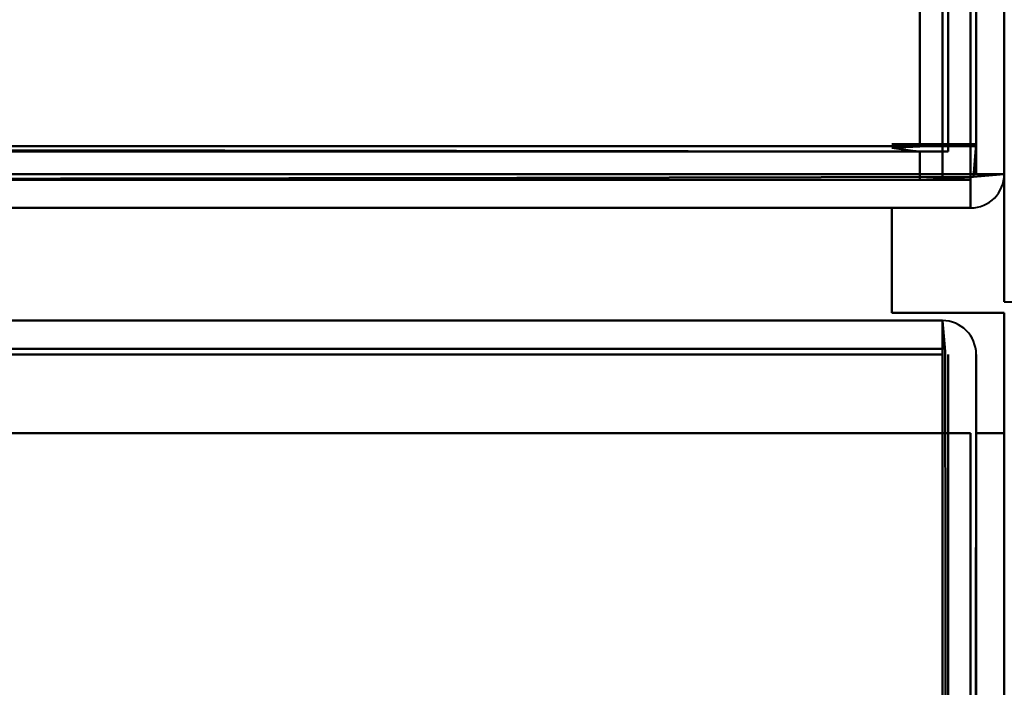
# Model space of a CAD drawing. Header units: millimetres. Extents: x -747 to 747, y -1110 to 610.
# Tile 66 of 93: x 568 to 585, y -342 to -330. Entities that reach past the tile are written whole.
import ezdxf

# ---------------------------------------------------------------- set-up
doc = ezdxf.new("R2010")
doc.units = ezdxf.units.MM
doc.layers.add('G-IMPT', color=8, linetype='Continuous', lineweight=40)

# ---------------------------------------------------------------- blocks, each defined once
blk = doc.blocks.new('NEXA 1000 CALQUES_dwg-755156-Niveau de réf_')
at = {"layer": 'G-IMPT'}
for p, q in [((583.9, -330.9), (583.9, -331.5)), ((583.9, -331.5), (583.9, -330.9)), ((584.5, -330.9), (583.9, -330.9)), ((583.9, -330.9), (584.5, -330.9)), ((584.4, -331.4), (585, -331.4)), ((584.4, -332), (584.4, -331.4)), ((585, -331.4), (584.4, -331.4)), ((584.4, -331.4), (584.4, -332)), ((585, -331.4), (584.4, -331.4)), ((585, -331.4), (584.4, -331.4)), ((584.4, -331.4), (585, -331.4)), ((584.4, -331.4), (585, -331.4)), ((-584.4, -332), (584.4, -332)), ((583.9, -334), (-170.9, -334)), ((583.9, -334.6), (583.9, -334)), ((583.9, -334), (583.9, -334.6)), ((583.9, -334), (583.9, -334.6)), ((583.9, -334.6), (583.9, -334))]:
    blk.add_line(p, q, dxfattribs=at)
at = {"layer": 'G-IMPT', "flags": 128}
for points in [[(584.4, 369.4), (584.4, 194.2), (584.4, 19), (584.4, -156.2), (584.4, -331.4)], [(584.4, 369.4), (584.4, 194.2), (584.4, 19), (584.4, -156.2), (584.4, -331.4)], [(584.4, -331.4), (584.4, -156.2), (584.4, 19), (584.4, 194.2), (584.4, 369.4)], [(584.4, -331.4), (584.4, -156.2), (584.4, 19), (584.4, 194.2), (584.4, 369.4)], [(584.4, 369.4), (584.4, 194.2), (584.4, 19), (584.4, -156.2), (584.4, -331.4)], [(584.4, 369.4), (584.4, 194.2), (584.4, 19), (584.4, -156.2), (584.4, -331.4)], [(584.4, -331.4), (584.4, -156.2), (584.4, 19), (584.4, 194.2), (584.4, 369.4)], [(584.4, -331.4), (584.4, -156.2), (584.4, 19), (584.4, 194.2), (584.4, 369.4)], [(584.5, -331.4), (584.5, -156.2), (584.5, 19), (584.5, 194.2), (584.5, 369.4)], [(584.5, -331.4), (584.5, -156.2), (584.5, 19), (584.5, 194.2), (584.5, 369.4)], [(584.5, 369.4), (584.5, 194.2), (584.5, 19), (584.5, -156.2), (584.5, -331.4)], [(585, 369.4), (585, 194.2), (585, 19), (585, -156.2), (585, -331.4)], [(585, -331.4), (585, -156.2), (585, 19), (585, 194.2), (585, 369.4)], [(585, 369.4), (585, 194.2), (585, 19), (585, -156.2), (585, -331.4)], [(585, -331.4), (585, -156.2), (585, 19), (585, 194.2), (585, 369.4)], [(585, 369.4), (585, 194.2), (585, 19), (585, -156.2), (585, -331.4)], [(583.5, 368.9), (583.5, 193.95), (583.5, 19), (583.5, -155.95), (583.5, -330.9)], [(583.5, -330.9), (583.5, -155.95), (583.5, 19), (583.5, 193.95), (583.5, 368.9)], [(583.5, -330.9), (583.5, -155.95), (583.5, 19), (583.5, 193.95), (583.5, 368.9)], [(583.5, 368.9), (583.5, 193.95), (583.5, 19), (583.5, -155.95), (583.5, -330.9)], [(583.5, 368.9), (583.5, 193.95), (583.5, 19), (583.5, -155.95), (583.5, -330.9)], [(583.5, -330.9), (583.5, -155.95), (583.5, 19), (583.5, 193.95), (583.5, 368.9)], [(583.5, -330.9), (583.5, -155.95), (583.5, 19), (583.5, 193.95), (583.5, 368.9)], [(583.5, 368.9), (583.5, 193.95), (583.5, 19), (583.5, -155.95), (583.5, -330.9)], [(583.9, -330.9), (583.9, -155.95), (583.9, 19), (583.9, 193.95), (583.9, 368.9)], [(583.9, 368.9), (583.9, 193.95), (583.9, 19), (583.9, -155.95), (583.9, -330.9)], [(584, 369), (584, 194), (584, 19), (584, -156), (584, -331)], [(584, -331), (584, -156), (584, 19), (584, 194), (584, 369)], [(584, -330.9), (584, -155.95), (584, 19), (584, 193.95), (584, 368.9)], [(584, 368.9), (584, 193.95), (584, 19), (584, -155.95), (584, -330.9)], [(584.5, 368.9), (584.5, 193.95), (584.5, 19), (584.5, -155.95), (584.5, -330.9)], [(584.5, 368.9), (584.5, 193.95), (584.5, 19), (584.5, -155.95), (584.5, -330.9)], [(584.5, -330.9), (584.5, -155.95), (584.5, 19), (584.5, 193.95), (584.5, 368.9)], [(584.5, -330.9), (584.5, -155.95), (584.5, 19), (584.5, 193.95), (584.5, 368.9)], [(584.5, 368.9), (584.5, 193.95), (584.5, 19), (584.5, -155.95), (584.5, -330.9)], [(584.5, -330.9), (584.5, -155.95), (584.5, 19), (584.5, 193.95), (584.5, 368.9)], [(583.5, -330.9), (575.262, -330.9), (567.025, -330.9), (558.787, -330.9), (550.55, -330.9)], [(550.55, -330.9), (558.787, -330.9), (567.025, -330.9), (575.262, -330.9), (583.5, -330.9)], [(583.5, -330.9), (575.275, -330.9), (567.05, -330.9), (558.825, -330.9), (550.6, -330.9)], [(550.6, -330.9), (558.825, -330.9), (567.05, -330.9), (575.275, -330.9), (583.5, -330.9)], [(552, -330.9), (559.975, -330.9), (567.95, -330.9), (575.925, -330.9), (583.9, -330.9)], [(552, -330.9), (559.875, -330.9), (567.75, -330.9), (575.625, -330.9), (583.5, -330.9)], [(583.5, -330.9), (575.625, -330.9), (567.75, -330.9), (559.875, -330.9), (552, -330.9)], [(552, -330.9), (559.875, -330.9), (567.75, -330.9), (575.625, -330.9), (583.5, -330.9)], [(583.9, -330.9), (575.925, -330.9), (567.95, -330.9), (559.975, -330.9), (552, -330.9)], [(583.5, -330.9), (575.625, -330.9), (567.75, -330.9), (559.875, -330.9), (552, -330.9)], [(584.5, -330.865), (584.125, -330.882), (583.75, -330.899), (583.375, -330.916), (583, -330.933)], [(583, -330.933), (583.375, -330.916), (583.75, -330.899), (584.125, -330.882), (584.5, -330.865)], [(584.5, -330.865), (584.125, -330.882), (583.75, -330.899), (583.375, -330.916), (583, -330.933)], [(583, -330.933), (583.375, -330.916), (583.75, -330.899), (584.125, -330.882), (584.5, -330.865)], [(583, -330.865), (583.375, -330.865), (583.75, -330.865), (584.125, -330.865), (584.5, -330.865)], [(584.5, -330.865), (584.125, -330.865), (583.75, -330.865), (583.375, -330.865), (583, -330.865)], [(583, -330.865), (583.375, -330.865), (583.75, -330.865), (584.125, -330.865), (584.5, -330.865)], [(584.5, -330.865), (584.125, -330.865), (583.75, -330.865), (583.375, -330.865), (583, -330.865)], [(583.9, -330.9), (583.9, -330.912), (583.9, -330.925), (583.9, -330.937), (583.9, -330.95)], [(583.95, -330.9), (583.938, -330.9), (583.925, -330.9), (583.913, -330.9), (583.9, -330.9)], [(584, -330.9), (583.988, -330.9), (583.975, -330.9), (583.963, -330.9), (583.95, -330.9)], [(584.5, -330.9), (584.375, -330.9), (584.25, -330.9), (584.125, -330.9), (584, -330.9)], [(584, -330.95), (584, -330.937), (584, -330.925), (584, -330.912), (584, -330.9)], [(584, -330.9), (584.125, -330.9), (584.25, -330.9), (584.375, -330.9), (584.5, -330.9)], [(584.45, -331.45), (584.463, -331.304), (584.475, -331.158), (584.488, -331.011), (584.5, -330.865)], [(584.5, -330.865), (584.488, -331.011), (584.475, -331.158), (584.463, -331.304), (584.45, -331.45)], [(584.45, -331.45), (584.463, -331.304), (584.475, -331.158), (584.488, -331.011), (584.5, -330.865)], [(584.5, -330.865), (584.488, -331.011), (584.475, -331.158), (584.463, -331.304), (584.45, -331.45)], [(584.5, -330.865), (584.5, -330.999), (584.5, -331.133), (584.5, -331.266), (584.5, -331.4)], [(584.5, -331.4), (584.5, -331.266), (584.5, -331.133), (584.5, -330.999), (584.5, -330.865)], [(584.5, -330.865), (584.5, -330.999), (584.5, -331.133), (584.5, -331.266), (584.5, -331.4)], [(584.5, -331.4), (584.5, -331.266), (584.5, -331.133), (584.5, -330.999), (584.5, -330.865)], [(584.5, -330.9), (584.5, -331.025), (584.5, -331.15), (584.5, -331.275), (584.5, -331.4)], [(584.5, -331.4), (584.5, -331.275), (584.5, -331.15), (584.5, -331.025), (584.5, -330.9)], [(584, -331), (292, -331), (0, -331), (-292, -331), (-584, -331)], [(-584, -331), (-292, -331), (0, -331), (292, -331), (584, -331)], [(-583.9, -331), (-291.95, -331), (0, -331), (291.95, -331), (583.9, -331)], [(583.9, -331), (291.95, -331), (0, -331), (-291.95, -331), (-583.9, -331)], [(583.5, -331), (575.262, -330.987), (567.025, -330.975), (558.787, -330.962), (550.55, -330.95)], [(550.55, -330.95), (558.787, -330.962), (567.025, -330.975), (575.262, -330.987), (583.5, -331)], [(583.5, -331), (575.275, -331), (567.05, -331), (558.825, -331), (550.6, -331)], [(550.6, -331), (558.825, -331), (567.05, -331), (575.275, -331), (583.5, -331)], [(583, -330.933), (583.125, -330.949), (583.25, -330.966), (583.375, -330.983), (583.5, -331)], [(583.5, -331), (583.375, -330.983), (583.25, -330.966), (583.125, -330.949), (583, -330.933)], [(583, -330.933), (583.125, -330.949), (583.25, -330.966), (583.375, -330.983), (583.5, -331)], [(583.5, -331), (583.375, -330.983), (583.25, -330.966), (583.125, -330.949), (583, -330.933)], [(583.5, -331), (583.375, -331), (583.25, -331), (583.125, -331), (583, -331)], [(583, -331), (583.125, -331), (583.25, -331), (583.375, -331), (583.5, -331)], [(583.5, -331), (583.375, -331), (583.25, -331), (583.125, -331), (583, -331)], [(583, -331), (583.125, -331), (583.25, -331), (583.375, -331), (583.5, -331)], [(583.5, -331), (583.5, -331.125), (583.5, -331.25), (583.5, -331.375), (583.5, -331.5)], [(583.5, -331.5), (583.5, -331.375), (583.5, -331.25), (583.5, -331.125), (583.5, -331)], [(583.5, -331), (583.5, -331.125), (583.5, -331.25), (583.5, -331.375), (583.5, -331.5)], [(583.5, -331.5), (583.5, -331.375), (583.5, -331.25), (583.5, -331.125), (583.5, -331)], [(583.5, -331.5), (583.5, -331.375), (583.5, -331.25), (583.5, -331.125), (583.5, -331)], [(583.5, -331), (583.5, -331.125), (583.5, -331.25), (583.5, -331.375), (583.5, -331.5)], [(583.5, -331.5), (583.5, -331.375), (583.5, -331.25), (583.5, -331.125), (583.5, -331)], [(583.5, -331), (583.5, -331.125), (583.5, -331.25), (583.5, -331.375), (583.5, -331.5)], [(583.5, -331), (583.5, -331.125), (583.5, -331.25), (583.5, -331.375), (583.5, -331.5)], [(583.5, -331.5), (583.5, -331.375), (583.5, -331.25), (583.5, -331.125), (583.5, -331)], [(583.5, -331.5), (583.5, -331.375), (583.5, -331.25), (583.5, -331.125), (583.5, -331)], [(583.5, -331), (583.5, -331.125), (583.5, -331.25), (583.5, -331.375), (583.5, -331.5)], [(583.9, -330.95), (583.9, -330.962), (583.9, -330.975), (583.9, -330.987), (583.9, -331)], [(583.9, -331), (583.9, -331.125), (583.9, -331.25), (583.9, -331.375), (583.9, -331.5)], [(583.9, -331), (583.913, -331), (583.925, -331), (583.938, -331), (583.95, -331)], [(583.9, -331.5), (583.9, -331.375), (583.9, -331.25), (583.9, -331.125), (583.9, -331)], [(583.95, -331), (583.963, -331), (583.975, -331), (583.988, -331), (584, -331)], [(584, -331), (584, -330.987), (584, -330.975), (584, -330.962), (584, -330.95)], [(584.4, -331.4), (292.2, -331.4), (0, -331.4), (-292.2, -331.4), (-584.4, -331.4)], [(584.4, -331.4), (292.2, -331.4), (0, -331.4), (-292.2, -331.4), (-584.4, -331.4)], [(-584.4, -331.4), (-292.2, -331.4), (0, -331.4), (292.2, -331.4), (584.4, -331.4)], [(584.4, -331.4), (576.3, -331.4), (568.2, -331.4), (560.1, -331.4), (552, -331.4)], [(552, -331.4), (560.1, -331.4), (568.2, -331.4), (576.3, -331.4), (584.4, -331.4)], [(584.4, -331.4), (576.3, -331.4), (568.2, -331.4), (560.1, -331.4), (552, -331.4)], [(552, -331.4), (560.113, -331.4), (568.225, -331.4), (576.338, -331.4), (584.45, -331.4)], [(552, -331.4), (560.1, -331.4), (568.2, -331.4), (576.3, -331.4), (584.4, -331.4)], [(584.45, -331.4), (576.338, -331.4), (568.225, -331.4), (560.113, -331.4), (552, -331.4)], [(552, -331.5), (560.113, -331.487), (568.225, -331.475), (576.338, -331.462), (584.45, -331.45)], [(584.45, -331.45), (576.338, -331.462), (568.225, -331.475), (560.113, -331.487), (552, -331.5)], [(560.233, -331.4), (566.275, -331.4), (572.316, -331.4), (578.358, -331.4), (584.4, -331.4)], [(583.5, -331.5), (583.738, -331.487), (583.975, -331.475), (584.213, -331.462), (584.45, -331.45)], [(584.45, -331.45), (584.213, -331.462), (583.975, -331.475), (583.738, -331.487), (583.5, -331.5)], [(583.5, -331.5), (583.738, -331.487), (583.975, -331.475), (584.213, -331.462), (584.45, -331.45)], [(584.45, -331.45), (584.213, -331.462), (583.975, -331.475), (583.738, -331.487), (583.5, -331.5)], [(584.4, -331.4), (584.413, -331.4), (584.425, -331.4), (584.438, -331.4), (584.45, -331.4)], [(584.4, -331.45), (584.4, -331.437), (584.4, -331.425), (584.4, -331.412), (584.4, -331.4)], [(584.4, -331.5), (584.4, -331.487), (584.4, -331.475), (584.4, -331.462), (584.4, -331.45)], [(584.45, -331.4), (584.463, -331.4), (584.475, -331.4), (584.488, -331.4), (584.5, -331.4)], [(584.45, -331.4), (584.588, -331.4), (584.725, -331.4), (584.863, -331.4), (585, -331.4)], [(584.45, -331.45), (584.588, -331.437), (584.725, -331.425), (584.863, -331.412), (585, -331.4)], [(585, -331.4), (584.863, -331.412), (584.725, -331.425), (584.588, -331.437), (584.45, -331.45)], [(585, -331.4), (584.863, -331.4), (584.725, -331.4), (584.588, -331.4), (584.45, -331.4)], [(585, -331.4), (584.875, -331.4), (584.75, -331.4), (584.625, -331.4), (584.5, -331.4)], [(584.5, -331.4), (584.625, -331.4), (584.75, -331.4), (584.875, -331.4), (585, -331.4)], [(585, -331.4), (585, -331.966), (585, -332.533), (585, -333.099), (585, -333.665)], [(585, -333.665), (585, -333.099), (585, -332.533), (585, -331.966), (585, -331.4)], [(585, -331.4), (585, -331.966), (585, -332.533), (585, -333.099), (585, -333.665)], [(585, -333.665), (585, -333.099), (585, -332.533), (585, -331.966), (585, -331.4)], [(585, -331.4), (585, -331.966), (585, -332.533), (585, -333.099), (585, -333.665)], [(-584.4, -331.5), (-292.2, -331.5), (0, -331.5), (292.2, -331.5), (584.4, -331.5)], [(583.9, -331.5), (291.95, -331.5), (0, -331.5), (-291.95, -331.5), (-583.9, -331.5)], [(583.9, -331.5), (291.95, -331.5), (0, -331.5), (-291.95, -331.5), (-583.9, -331.5)], [(-583.9, -331.5), (-291.95, -331.5), (0, -331.5), (291.95, -331.5), (583.9, -331.5)], [(-583.9, -331.5), (-291.95, -331.5), (0, -331.5), (291.95, -331.5), (583.9, -331.5)], [(583.9, -331.5), (291.95, -331.5), (0, -331.5), (-291.95, -331.5), (-583.9, -331.5)], [(-583.9, -331.5), (-291.95, -331.5), (0, -331.5), (291.95, -331.5), (583.9, -331.5)], [(552, -331.5), (559.875, -331.5), (567.75, -331.5), (575.625, -331.5), (583.5, -331.5)], [(583.5, -331.5), (575.625, -331.5), (567.75, -331.5), (559.875, -331.5), (552, -331.5)], [(584.4, -331.5), (576.3, -331.5), (568.2, -331.5), (560.1, -331.5), (552, -331.5)], [(552, -331.5), (559.875, -331.5), (567.75, -331.5), (575.625, -331.5), (583.5, -331.5)], [(583.5, -331.5), (575.625, -331.5), (567.75, -331.5), (559.875, -331.5), (552, -331.5)], [(552, -331.5), (560.1, -331.5), (568.2, -331.5), (576.3, -331.5), (584.4, -331.5)], [(584.4, -331.5), (584.175, -331.5), (583.95, -331.5), (583.725, -331.5), (583.5, -331.5)], [(583.5, -331.5), (583.725, -331.5), (583.95, -331.5), (584.175, -331.5), (584.4, -331.5)], [(583.5, -331.5), (583.725, -331.5), (583.95, -331.5), (584.175, -331.5), (584.4, -331.5)], [(584.4, -331.5), (584.175, -331.5), (583.95, -331.5), (583.725, -331.5), (583.5, -331.5)], [(584.4, -331.5), (584.275, -331.5), (584.15, -331.5), (584.025, -331.5), (583.9, -331.5)], [(583.9, -331.5), (584.025, -331.5), (584.15, -331.5), (584.275, -331.5), (584.4, -331.5)], [(584.4, -331.5), (584.4, -331.625), (584.4, -331.75), (584.4, -331.875), (584.4, -332)], [(584.4, -332), (584.4, -331.875), (584.4, -331.75), (584.4, -331.625), (584.4, -331.5)], [(584.4, -332), (292.2, -332), (0, -332), (-292.2, -332), (-584.4, -332)], [(584.4, -332), (292.2, -332), (0, -332), (-292.2, -332), (-584.4, -332)], [(-584.4, -332), (-292.2, -332), (0, -332), (292.2, -332), (584.4, -332)], [(-584.4, -332), (-292.2, -332), (0, -332), (292.2, -332), (584.4, -332)], [(584.4, -332), (576.3, -332), (568.2, -332), (560.1, -332), (552, -332)], [(552, -332), (560.1, -332), (568.2, -332), (576.3, -332), (584.4, -332)], [(584.4, -332), (576.3, -332), (568.2, -332), (560.1, -332), (552, -332)], [(552, -332), (560.1, -332), (568.2, -332), (576.3, -332), (584.4, -332)], [(583, -332), (583.35, -332), (583.7, -332), (584.05, -332), (584.4, -332)], [(584.4, -332), (584.05, -332), (583.7, -332), (583.35, -332), (583, -332)], [(583, -332), (583.35, -332), (583.7, -332), (584.05, -332), (584.4, -332)], [(584.4, -332), (584.05, -332), (583.7, -332), (583.35, -332), (583, -332)], [(583, -333.865), (583, -333.399), (583, -332.933), (583, -332.466), (583, -332)], [(583, -332), (583, -332.466), (583, -332.933), (583, -333.399), (583, -333.865)], [(583, -333.865), (583, -333.399), (583, -332.933), (583, -332.466), (583, -332)], [(583, -332), (583, -332.466), (583, -332.933), (583, -333.399), (583, -333.865)], [(583, -332), (583.35, -332), (583.7, -332), (584.05, -332), (584.4, -332)], [(583, -333.865), (583, -333.399), (583, -332.933), (583, -332.466), (583, -332)], [(584.4, -332), (584.05, -332), (583.7, -332), (583.35, -332), (583, -332)], [(583, -332), (583, -332.466), (583, -332.933), (583, -333.399), (583, -333.865)], [(583, -332), (583.35, -332), (583.7, -332), (584.05, -332), (584.4, -332)], [(583, -333.865), (583, -333.399), (583, -332.933), (583, -332.466), (583, -332)], [(584.4, -332), (584.05, -332), (583.7, -332), (583.35, -332), (583, -332)], [(583, -332), (583, -332.466), (583, -332.933), (583, -333.399), (583, -333.865)], [(585, -333.665), (592.288, -333.665), (599.576, -333.665), (606.864, -333.665), (614.152, -333.665)], [(585, -333.665), (592.288, -333.665), (599.576, -333.665), (606.864, -333.665), (614.152, -333.665)], [(585, -333.865), (584.5, -333.865), (584, -333.865), (583.5, -333.865), (583, -333.865)], [(583, -333.865), (583.5, -333.865), (584, -333.865), (584.5, -333.865), (585, -333.865)], [(585, -333.865), (584.5, -333.865), (584, -333.865), (583.5, -333.865), (583, -333.865)], [(583, -333.865), (583.5, -333.865), (584, -333.865), (584.5, -333.865), (585, -333.865)], [(585, -333.865), (584.5, -333.865), (584, -333.865), (583.5, -333.865), (583, -333.865)], [(583, -333.865), (583.5, -333.865), (584, -333.865), (584.5, -333.865), (585, -333.865)], [(585, -333.865), (584.5, -333.865), (584, -333.865), (583.5, -333.865), (583, -333.865)], [(583, -333.865), (583.5, -333.865), (584, -333.865), (584.5, -333.865), (585, -333.865)], [(585, -333.865), (585, -334.399), (585, -334.933), (585, -335.466), (585, -336)], [(585, -336), (585, -335.466), (585, -334.933), (585, -334.399), (585, -333.865)], [(585, -336), (585, -335.466), (585, -334.933), (585, -334.399), (585, -333.865)], [(-170.9, -334), (17.8, -334), (206.5, -334), (395.2, -334), (583.9, -334)], [(583.9, -334), (395.2, -334), (206.5, -334), (17.8, -334), (-170.9, -334)], [(583.9, -334), (395.2, -334), (206.5, -334), (17.8, -334), (-170.9, -334)], [(-170.9, -334), (17.8, -334), (206.5, -334), (395.2, -334), (583.9, -334)], [(583.9, -334), (583.9, -334.138), (583.9, -334.275), (583.9, -334.413), (583.9, -334.55)], [(583.9, -334), (583.913, -334.138), (583.925, -334.275), (583.938, -334.413), (583.95, -334.55)], [(583.9, -334.55), (583.9, -334.413), (583.9, -334.275), (583.9, -334.138), (583.9, -334)], [(583.95, -334.55), (583.938, -334.413), (583.925, -334.275), (583.913, -334.138), (583.9, -334)], [(-170.9, -334.5), (17.8, -334.5), (206.5, -334.5), (395.2, -334.5), (583.9, -334.5)], [(583.9, -334.5), (395.2, -334.5), (206.5, -334.5), (17.8, -334.5), (-170.9, -334.5)], [(583.9, -334.6), (395.2, -334.6), (206.5, -334.6), (17.8, -334.6), (-170.9, -334.6)], [(583.9, -334.55), (583.9, -342.788), (583.9, -351.025), (583.9, -359.263), (583.9, -367.5)], [(583.9, -367.5), (583.9, -359.263), (583.9, -351.025), (583.9, -342.788), (583.9, -334.55)], [(583.9, -336), (583.9, -335.65), (583.9, -335.3), (583.9, -334.95), (583.9, -334.6)], [(583.9, -334.6), (583.9, -334.95), (583.9, -335.3), (583.9, -335.65), (583.9, -336)], [(583.95, -334.55), (583.963, -342.788), (583.975, -351.025), (583.988, -359.263), (584, -367.5)], [(584, -367.5), (583.988, -359.263), (583.975, -351.025), (583.963, -342.788), (583.95, -334.55)], [(584, -334.6), (584, -342.825), (584, -351.05), (584, -359.275), (584, -367.5)], [(584, -367.5), (584, -359.275), (584, -351.05), (584, -342.825), (584, -334.6)], [(584.5, -334.6), (584.5, -334.95), (584.5, -335.3), (584.5, -335.65), (584.5, -336)], [(584.5, -336), (584.5, -335.65), (584.5, -335.3), (584.5, -334.95), (584.5, -334.6)], [(583.9, -334.6), (395.2, -334.6), (206.5, -334.6), (17.8, -334.6), (-170.9, -334.6)], [(-170.9, -334.6), (17.8, -334.6), (206.5, -334.6), (395.2, -334.6), (583.9, -334.6)], [(-170.9, -334.6), (17.8, -334.6), (206.5, -334.6), (395.2, -334.6), (583.9, -334.6)], [(-170.9, -334.6), (17.8, -334.6), (206.5, -334.6), (395.2, -334.6), (583.9, -334.6)], [(583.9, -334.6), (395.2, -334.6), (206.5, -334.6), (17.8, -334.6), (-170.9, -334.6)], [(583.9, -367.5), (583.9, -359.275), (583.9, -351.05), (583.9, -342.825), (583.9, -334.6)], [(583.9, -334.6), (583.9, -334.95), (583.9, -335.3), (583.9, -335.65), (583.9, -336)], [(583.9, -334.6), (583.9, -342.825), (583.9, -351.05), (583.9, -359.275), (583.9, -367.5)], [(583.9, -336), (583.9, -335.65), (583.9, -335.3), (583.9, -334.95), (583.9, -334.6)], [(584.5, -336), (584.5, -335.65), (584.5, -335.3), (584.5, -334.95), (584.5, -334.6)], [(584.5, -334.6), (584.5, -334.95), (584.5, -335.3), (584.5, -335.65), (584.5, -336)], [(584.4, -336), (395.45, -336), (206.5, -336), (17.55, -336), (-171.4, -336)], [(-171.4, -336), (17.55, -336), (206.5, -336), (395.45, -336), (584.4, -336)], [(-171.4, -336), (17.55, -336), (206.5, -336), (395.45, -336), (584.4, -336)], [(583.9, -336), (395.2, -336), (206.5, -336), (17.8, -336), (-170.9, -336)], [(584.4, -336), (584.275, -336), (584.15, -336), (584.025, -336), (583.9, -336)], [(584.4, -336), (584.275, -336), (584.15, -336), (584.025, -336), (583.9, -336)], [(583.9, -336), (583.9, -343.875), (583.9, -351.75), (583.9, -359.625), (583.9, -367.5)], [(583.9, -336), (584.025, -336), (584.15, -336), (584.275, -336), (584.4, -336)], [(583.9, -367.5), (583.9, -359.625), (583.9, -351.75), (583.9, -343.875), (583.9, -336)], [(583.9, -336), (583.9, -343.875), (583.9, -351.75), (583.9, -359.625), (583.9, -367.5)], [(584.4, -368.4), (584.4, -360.3), (584.4, -352.2), (584.4, -344.1), (584.4, -336)], [(584.4, -368.45), (584.4, -360.337), (584.4, -352.225), (584.4, -344.112), (584.4, -336)], [(584.4, -336), (584.4, -344.1), (584.4, -352.2), (584.4, -360.3), (584.4, -368.4)], [(584.4, -336), (584.4, -344.1), (584.4, -352.2), (584.4, -360.3), (584.4, -368.4)], [(584.4, -368.4), (584.4, -360.3), (584.4, -352.2), (584.4, -344.1), (584.4, -336)], [(584.4, -336), (584.4, -344.112), (584.4, -352.225), (584.4, -360.337), (584.4, -368.45)], [(584.4, -368.4), (584.4, -360.3), (584.4, -352.2), (584.4, -344.1), (584.4, -336)], [(584.4, -336), (584.4, -344.1), (584.4, -352.2), (584.4, -360.3), (584.4, -368.4)], [(584.5, -336), (584.488, -344.112), (584.475, -352.225), (584.463, -360.337), (584.45, -368.45)], [(584.45, -368.45), (584.463, -360.337), (584.475, -352.225), (584.488, -344.112), (584.5, -336)], [(584.5, -367.5), (584.5, -359.625), (584.5, -351.75), (584.5, -343.875), (584.5, -336)], [(584.5, -336), (584.5, -344.1), (584.5, -352.2), (584.5, -360.3), (584.5, -368.4)], [(584.5, -368.4), (584.5, -360.3), (584.5, -352.2), (584.5, -344.1), (584.5, -336)], [(584.5, -336), (584.5, -343.875), (584.5, -351.75), (584.5, -359.625), (584.5, -367.5)], [(584.5, -336), (584.625, -336), (584.75, -336), (584.875, -336), (585, -336)], [(585, -336), (584.875, -336), (584.75, -336), (584.625, -336), (584.5, -336)], [(585, -336), (584.875, -336), (584.75, -336), (584.625, -336), (584.5, -336)], [(584.5, -336), (584.625, -336), (584.75, -336), (584.875, -336), (585, -336)], [(585, -336), (585, -344.1), (585, -352.2), (585, -360.3), (585, -368.4)], [(585, -358.105), (585, -352.579), (585, -347.052), (585, -341.526), (585, -336)], [(584.4, -336), (395.45, -336), (206.5, -336), (17.55, -336), (-171.4, -336)], [(-170.9, -336), (17.8, -336), (206.5, -336), (395.2, -336), (583.9, -336)], [(583.9, -336), (395.2, -336), (206.5, -336), (17.8, -336), (-170.9, -336)], [(-170.9, -336), (17.8, -336), (206.5, -336), (395.2, -336), (583.9, -336)], [(583.9, -336), (584.025, -336), (584.15, -336), (584.275, -336), (584.4, -336)], [(583.9, -367.5), (583.9, -359.625), (583.9, -351.75), (583.9, -343.875), (583.9, -336)], [(584.5, -367.5), (584.5, -359.625), (584.5, -351.75), (584.5, -343.875), (584.5, -336)], [(584.5, -336), (584.5, -343.875), (584.5, -351.75), (584.5, -359.625), (584.5, -367.5)]]:
    blk.add_lwpolyline(points, dxfattribs=at)
at = {"layer": 'G-IMPT'}
for centre, start, end in [((584.4, -331.4), 270, 360), ((584.4, -331.4), 270, 0), ((584.4, -331.4), 270, 360), ((584.4, -331.4), 270, 360), ((584.4, -331.4), 270, 360), ((584.4, -331.4), 270, 360), ((584.4, -331.4), 270, 360), ((584.4, -331.4), 270, 360), ((584.4, -331.4), 270, 360), ((584.4, -331.4), 270, 360), ((584.4, -331.4), 270, 360), ((584.4, -331.4), 270, 360), ((583.9, -334.6), 0, 90), ((583.9, -334.6), 0, 90), ((583.9, -334.6), 360, 90), ((583.9, -334.6), 360, 90)]:
    blk.add_arc(centre, 0.6, start, end, dxfattribs=at)

msp = doc.modelspace()

# ---------------------------------------------------------------- linework, layer by layer
at = {"color": 94, "lineweight": 30}
msp.add_circle((0, 0.5), 609.6, dxfattribs=at)

# ---------------------------------------------------------------- block references
at = {"layer": 'G-IMPT'}
msp.add_blockref('NEXA 1000 CALQUES_dwg-755156-Niveau de réf_', (0, -1), dxfattribs=at)

doc.saveas('drawing.dxf')
